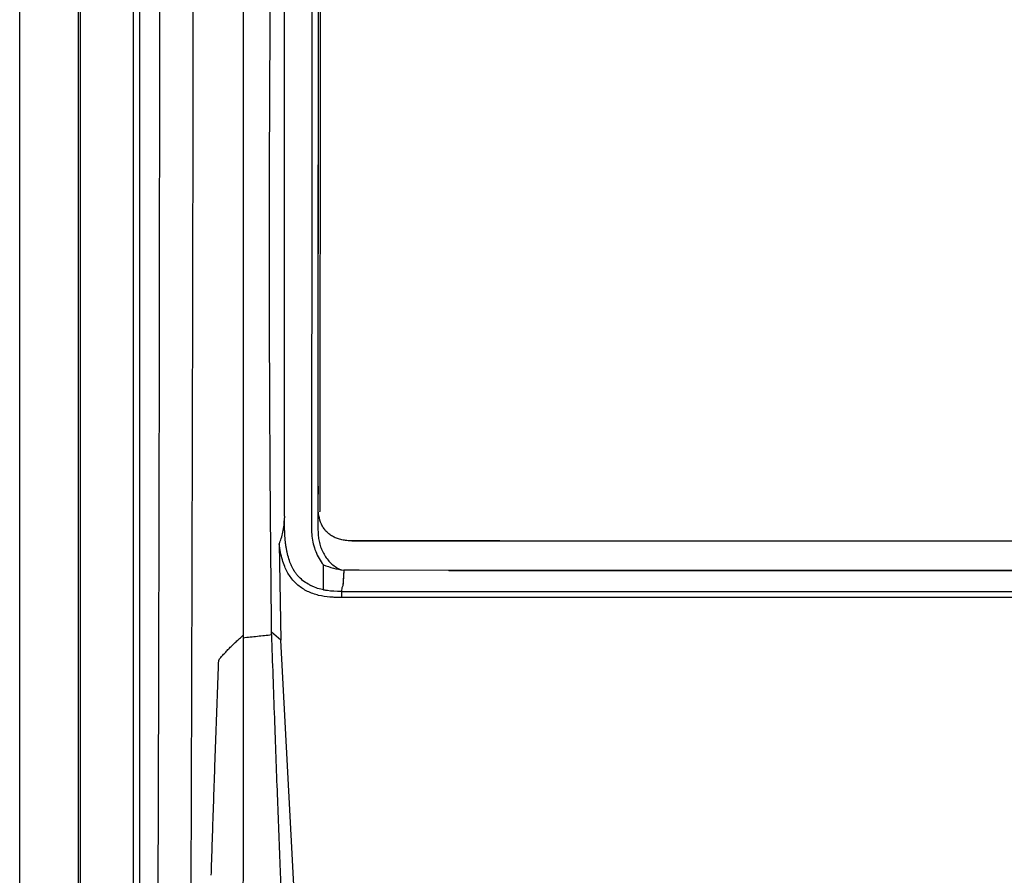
# Model space of a CAD drawing. Header units: millimetres. Extents: x -0.41 to 0.79, y -0.23 to 0.59.
# Tile 22 of 83: x 0.09 to 0.17, y 0.12 to 0.19. Entities that reach past the tile are written whole.
import ezdxf

# ---------------------------------------------------------------- set-up
doc = ezdxf.new("R2010")
doc.units = ezdxf.units.MM

msp = doc.modelspace()

# ---------------------------------------------------------------- linework, layer by layer
at = {"color": 7, "linetype": 'Continuous', "lineweight": 25}
for p, q in [((0.0887977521, 0.0179608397), (0.0887977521, 0.2749608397)), ((0.0937541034, 0.017917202), (0.0937541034, 0.2750044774)), ((0.1111362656, 0.1495894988), (0.1111362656, 0.2462994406)), ((0.1139612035, 0.1500411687), (0.1140488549, 0.2458576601)), ((0.1141987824, 0.2457098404), (0.1141112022, 0.1499710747)), ((0.0938850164, 0.2238160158), (0.0938850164, 0.0691056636)), ((0.0983944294, 0.0691718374), (0.0983944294, 0.223749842)), ((0.0988943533, 0.223749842), (0.0988943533, 0.0691718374)), ((0.1139615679, 0.1504851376), (0.1139630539, 0.1521105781)), ((0.1141112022, 0.1499396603), (0.1141112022, 0.1499710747)), ((0.1106867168, 0.1472449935), (0.1108190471, 0.1391187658)), ((0.1159574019, 0.147614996), (0.1168164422, 0.1475063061)), ((0.1168164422, 0.1475063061), (0.1169615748, 0.1474928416)), ((0.1168164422, 0.1475063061), (0.248779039, 0.1475063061)), ((0.1144224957, 0.1433615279), (0.1144225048, 0.1454726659)), ((0.1161445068, 0.1450245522), (0.1160585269, 0.1436960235)), ((0.1174370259, 0.1450197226), (0.1161445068, 0.1450245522)), ((0.1249685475, 0.1449934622), (0.1174370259, 0.1450197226)), ((0.1250014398, 0.1449939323), (0.2406068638, 0.1449939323)), ((0.1159339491, 0.1432277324), (0.1159338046, 0.1427239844)), ((0.1159372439, 0.1432277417), (0.2496615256, 0.1432277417)), ((0.2496616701, 0.1427239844), (0.1159338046, 0.1427239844)), ((0.1076517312, 0.1395335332), (0.1076516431, 0.1393325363)), ((0.1108189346, 0.1391225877), (0.1100487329, 0.1397912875)), ((0.1100509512, 0.1395906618), (0.110048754, 0.1397860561)), ((0.1133618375, 0.091185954), (0.1108187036, 0.1391225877))]:
    msp.add_line(p, q, dxfattribs=at)
for points, knots in [([(0.1075342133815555, 0.2618268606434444), (0.1075368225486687, 0.2606517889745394), (0.1075419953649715, 0.2583221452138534), (0.1075495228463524, 0.2548574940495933), (0.1075567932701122, 0.2514537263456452), (0.1075637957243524, 0.2481108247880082), (0.1075705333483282, 0.2448288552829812), (0.1075770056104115, 0.2416078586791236), (0.1075832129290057, 0.2384478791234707), (0.1075891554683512, 0.2353489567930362), (0.1075948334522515, 0.2323111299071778), (0.107600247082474, 0.2293344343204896), (0.1076053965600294, 0.2264189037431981), (0.1076102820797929, 0.2235645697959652), (0.1076149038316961, 0.2207714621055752), (0.1076192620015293, 0.218039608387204), (0.1076233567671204, 0.2153690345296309), (0.107627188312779, 0.2127597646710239), (0.1076307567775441, 0.2102118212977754), (0.107634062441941, 0.2077252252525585), (0.1076371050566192, 0.2052999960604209), (0.1076398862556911, 0.2029361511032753), (0.1076470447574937, 0.1963817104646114), (0.1076556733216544, 0.185400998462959), (0.1076599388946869, 0.174106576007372), (0.1076602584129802, 0.1664884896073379), (0.1076596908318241, 0.1625152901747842), (0.1076585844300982, 0.157808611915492), (0.107656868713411, 0.1523685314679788), (0.1076545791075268, 0.1461950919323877), (0.1076527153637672, 0.1418355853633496), (0.107651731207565, 0.1395335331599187)], [0, 0, 0, 0, 0.0288837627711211, 0.0572636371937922, 0.0851397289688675, 0.1125121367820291, 0.1393809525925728, 0.1657462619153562, 0.1916081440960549, 0.2169666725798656, 0.2418219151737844, 0.2661739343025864, 0.2900227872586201, 0.3133685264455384, 0.3362111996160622, 0.3585508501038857, 0.3803875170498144, 0.4017212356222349, 0.4225520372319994, 0.4428799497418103, 0.4627049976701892, 0.4820272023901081, 0.5008465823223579, 0.6234263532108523, 0.7512371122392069, 0.7777096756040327, 0.8101763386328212, 0.8486377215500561, 0.8930946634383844, 0.9435482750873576, 1, 1, 1, 1]), ([(0.2521932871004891, 0.1484514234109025), (0.2522073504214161, 0.1488951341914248), (0.2521881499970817, 0.1493386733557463), (0.2521826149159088, 0.1502259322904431), (0.2521839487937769, 0.15066958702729), (0.2521827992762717, 0.1520005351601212), (0.2521821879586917, 0.152887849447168), (0.2521797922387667, 0.1555498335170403), (0.2521777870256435, 0.1573245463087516), (0.2521727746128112, 0.1626488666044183), (0.252169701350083, 0.1661984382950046), (0.2521604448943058, 0.1768469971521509), (0.2521541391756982, 0.1839461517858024), (0.2521333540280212, 0.2052417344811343), (0.2521198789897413, 0.2194334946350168), (0.2521063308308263, 0.2353857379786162), (0.252104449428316, 0.2371579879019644), (0.2521012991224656, 0.2398160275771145), (0.2521004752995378, 0.240701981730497), (0.2520993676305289, 0.24247377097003), (0.2520987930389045, 0.2433596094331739), (0.2520914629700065, 0.2446883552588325), (0.2520897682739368, 0.2451312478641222), (0.2520948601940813, 0.245795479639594), (0.2521014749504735, 0.2460176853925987), (0.2520742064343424, 0.2464574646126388), (0.2520351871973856, 0.2466744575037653), (0.2519016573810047, 0.2470992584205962), (0.2518113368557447, 0.2472993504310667), (0.2515892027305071, 0.2476778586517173), (0.2514555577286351, 0.2478576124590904), (0.2510092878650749, 0.248339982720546), (0.2506401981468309, 0.2485951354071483), (0.2500395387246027, 0.2488456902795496), (0.2498282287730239, 0.2489094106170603), (0.2493999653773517, 0.2489840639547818), (0.2491816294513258, 0.2489948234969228), (0.248529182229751, 0.2490349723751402), (0.2480941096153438, 0.2490629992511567), (0.2467885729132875, 0.2491509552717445), (0.2459176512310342, 0.2492125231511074), (0.2433022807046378, 0.249383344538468), (0.2415558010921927, 0.2494898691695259), (0.2380574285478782, 0.2496959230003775), (0.2363055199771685, 0.2497942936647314), (0.2310428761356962, 0.2500753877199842), (0.2275248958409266, 0.2502440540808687), (0.2169482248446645, 0.2506940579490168), (0.2098668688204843, 0.250921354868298), (0.1956751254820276, 0.25121906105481), (0.1885635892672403, 0.2512888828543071), (0.1743471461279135, 0.2512691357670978), (0.1672380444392, 0.2511767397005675), (0.1530534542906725, 0.2508393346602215), (0.1459780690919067, 0.2505961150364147), (0.1354129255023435, 0.2501193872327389), (0.1318994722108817, 0.249941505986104), (0.1266442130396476, 0.2496462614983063), (0.1248952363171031, 0.2495434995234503), (0.1214031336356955, 0.2493233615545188), (0.1196600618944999, 0.2492048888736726), (0.1174841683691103, 0.249062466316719), (0.1170491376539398, 0.2490342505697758), (0.1163968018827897, 0.248992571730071), (0.1161784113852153, 0.2489800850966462), (0.115753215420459, 0.2489043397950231), (0.1155459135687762, 0.2488438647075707), (0.1151425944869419, 0.248674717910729), (0.114950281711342, 0.2485677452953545), (0.1145955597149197, 0.2483165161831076), (0.1144298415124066, 0.248169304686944), (0.1141342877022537, 0.2478417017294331), (0.1140057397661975, 0.2476639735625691), (0.1137865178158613, 0.2472810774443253), (0.1136965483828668, 0.2470755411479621), (0.1135657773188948, 0.246656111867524), (0.1135232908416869, 0.2464385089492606), (0.1134990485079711, 0.2461053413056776), (0.113498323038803, 0.245993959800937), (0.113499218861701, 0.2457713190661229), (0.113499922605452, 0.2456600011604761), (0.1135016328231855, 0.2451033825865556), (0.1135004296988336, 0.2446580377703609), (0.1134962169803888, 0.2433219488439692), (0.1134961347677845, 0.2424311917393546), (0.1134928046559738, 0.2379770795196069), (0.1134883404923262, 0.2344128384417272), (0.113471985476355, 0.2165877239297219), (0.1134590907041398, 0.2023148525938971), (0.1134392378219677, 0.1809002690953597), (0.1134329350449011, 0.1737612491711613), (0.1134230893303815, 0.1630531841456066), (0.1134199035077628, 0.1594838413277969), (0.1134145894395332, 0.1541302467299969), (0.1134126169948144, 0.1523457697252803), (0.1134112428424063, 0.1501152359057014), (0.1134106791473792, 0.1496691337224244), (0.1134099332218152, 0.1489999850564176), (0.1134102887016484, 0.1487769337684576), (0.1134087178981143, 0.1483308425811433), (0.1134170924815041, 0.1481088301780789), (0.1134676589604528, 0.1476712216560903), (0.1135070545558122, 0.1474548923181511), (0.1136140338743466, 0.1470271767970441), (0.1136823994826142, 0.1468141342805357), (0.1139284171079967, 0.146198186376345), (0.1141432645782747, 0.1458168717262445), (0.114422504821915, 0.1454726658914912)], [0, 0, 0, 0, 0.0039062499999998, 0.0039062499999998, 0.0078124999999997, 0.0078124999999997, 0.0156249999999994, 0.0156249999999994, 0.0312499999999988, 0.0312499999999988, 0.0624999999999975, 0.0624999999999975, 0.124999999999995, 0.124999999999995, 0.2499999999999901, 0.2499999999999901, 0.2656249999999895, 0.2656249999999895, 0.2734374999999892, 0.2734374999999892, 0.2812499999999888, 0.2812499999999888, 0.2851562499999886, 0.2851562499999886, 0.2871093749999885, 0.2871093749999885, 0.2890624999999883, 0.2890624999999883, 0.2910156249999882, 0.2910156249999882, 0.2929687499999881, 0.2929687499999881, 0.2968749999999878, 0.2968749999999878, 0.2988281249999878, 0.2988281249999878, 0.3007812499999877, 0.3007812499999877, 0.3046874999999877, 0.3046874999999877, 0.3124999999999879, 0.3124999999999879, 0.3281249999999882, 0.3281249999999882, 0.3437499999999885, 0.3437499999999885, 0.3749999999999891, 0.3749999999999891, 0.4374999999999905, 0.4374999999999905, 0.4999999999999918, 0.4999999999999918, 0.5624999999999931, 0.5624999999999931, 0.6249999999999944, 0.6249999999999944, 0.6562499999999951, 0.6562499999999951, 0.6718749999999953, 0.6718749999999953, 0.6874999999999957, 0.6874999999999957, 0.6914062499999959, 0.6914062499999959, 0.6933593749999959, 0.6933593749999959, 0.6953124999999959, 0.6953124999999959, 0.697265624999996, 0.697265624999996, 0.699218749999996, 0.699218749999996, 0.701171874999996, 0.701171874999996, 0.703124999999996, 0.703124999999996, 0.7050781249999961, 0.7050781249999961, 0.706054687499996, 0.706054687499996, 0.707031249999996, 0.707031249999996, 0.7109374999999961, 0.7109374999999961, 0.7187499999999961, 0.7187499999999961, 0.7499999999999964, 0.7499999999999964, 0.8749999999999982, 0.8749999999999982, 0.9374999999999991, 0.9374999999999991, 0.9687499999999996, 0.9687499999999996, 0.9843749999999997, 0.9843749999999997, 0.9882812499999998, 0.9882812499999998, 0.9902343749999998, 0.9902343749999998, 0.9921874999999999, 0.9921874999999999, 0.9941406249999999, 0.9941406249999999, 0.9960937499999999, 0.9960937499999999, 1, 1, 1, 1]), ([(0.1100487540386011, 0.1397860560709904), (0.1100361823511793, 0.1409429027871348), (0.1100110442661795, 0.1432561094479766), (0.1099785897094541, 0.1467254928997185), (0.1099499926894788, 0.1501936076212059), (0.1099256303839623, 0.1536604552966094), (0.1099054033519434, 0.1571260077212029), (0.1098893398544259, 0.1605902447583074), (0.1098774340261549, 0.1640531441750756), (0.109869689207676, 0.1675146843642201), (0.1098661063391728, 0.1709748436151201), (0.1098666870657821, 0.1744336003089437), (0.109871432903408, 0.1778909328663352), (0.1098803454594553, 0.1813468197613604), (0.1098934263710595, 0.18480123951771), (0.109910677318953, 0.1882541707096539), (0.1099321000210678, 0.1917055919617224), (0.1099576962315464, 0.1951554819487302), (0.1099874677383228, 0.1986038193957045), (0.1100214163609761, 0.202050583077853), (0.1100595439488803, 0.2054957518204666), (0.1101018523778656, 0.2089393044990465), (0.1101483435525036, 0.212381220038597), (0.1101990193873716, 0.2158214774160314), (0.1102538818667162, 0.2192600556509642), (0.1103129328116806, 0.2226969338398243), (0.1103761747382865, 0.226132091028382), (0.1104436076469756, 0.2295655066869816), (0.1105152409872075, 0.2329971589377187), (0.1105910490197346, 0.2364270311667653), (0.1106711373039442, 0.2398550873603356), (0.1107551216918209, 0.2432813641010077), (0.1108146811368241, 0.245564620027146), (0.1108444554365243, 0.2467060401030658)], [0, 0, 0, 0, 0.0324542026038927, 0.0648947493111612, 0.0973216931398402, 0.1297350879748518, 0.1621349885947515, 0.1945214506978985, 0.2268945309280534, 0.2592542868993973, 0.291600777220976, 0.3239340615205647, 0.3562542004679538, 0.3885612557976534, 0.4208552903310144, 0.4531363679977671, 0.4854045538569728, 0.5176599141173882, 0.549902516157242, 0.5821324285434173, 0.6143497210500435, 0.6465544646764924, 0.6787467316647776, 0.7109265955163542, 0.7430941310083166, 0.7752494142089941, 0.8073925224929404, 0.8395235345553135, 0.8716425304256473, 0.903749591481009, 0.935844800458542, 0.9679282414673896, 0.9999999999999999, 0.9999999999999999, 0.9999999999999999, 0.9999999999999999]), ([(0.1031082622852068, 0.0812172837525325), (0.1031172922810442, 0.0831182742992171), (0.1031417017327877, 0.0882569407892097), (0.1031782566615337, 0.0966917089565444), (0.1032181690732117, 0.1065129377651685), (0.1032547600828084, 0.1163755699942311), (0.1032886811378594, 0.1262699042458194), (0.1033202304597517, 0.1361952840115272), (0.1033482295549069, 0.1461558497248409), (0.103379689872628, 0.1585160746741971), (0.1034130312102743, 0.173296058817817), (0.1034421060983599, 0.1905193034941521), (0.1034638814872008, 0.2077981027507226), (0.1034690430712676, 0.2193290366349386), (0.1034716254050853, 0.2250979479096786)], [0, 0, 0, 0, 0.0405766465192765, 0.1096848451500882, 0.1788762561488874, 0.2480954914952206, 0.3171760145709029, 0.3862840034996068, 0.4554749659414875, 0.524693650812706, 0.6431692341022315, 0.7617839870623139, 0.8808208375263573, 1, 1, 1, 1]), ([(0.1002844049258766, 0.0700115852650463), (0.1003404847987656, 0.0812320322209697), (0.1003896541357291, 0.0925658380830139), (0.1004837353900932, 0.1180629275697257), (0.100524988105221, 0.1322704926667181), (0.1005857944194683, 0.1608372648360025), (0.1006053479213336, 0.175196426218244), (0.1006205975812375, 0.2006079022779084), (0.100620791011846, 0.2116513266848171), (0.1006145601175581, 0.222682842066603)], [2.862715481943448, 2.862715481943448, 2.862715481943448, 2.862715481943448, 2.933266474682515, 2.933266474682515, 3.02024621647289, 3.02024621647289, 3.10722595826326, 3.10722595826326, 3.173944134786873, 3.173944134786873, 3.173944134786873, 3.173944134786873]), ([(0.1139630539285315, 0.1521105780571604), (0.1139534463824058, 0.1508713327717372), (0.1139521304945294, 0.149632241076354), (0.1139599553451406, 0.1482384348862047), (0.1139642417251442, 0.1480836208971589), (0.1139953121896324, 0.1477743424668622), (0.114019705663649, 0.1476198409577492), (0.114086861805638, 0.1473111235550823), (0.1141297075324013, 0.1471570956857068), (0.1142318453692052, 0.146859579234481), (0.1142914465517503, 0.1467148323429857), (0.114496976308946, 0.1462931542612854), (0.1146718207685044, 0.1460246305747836), (0.115086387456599, 0.1455570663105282), (0.1153306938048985, 0.1453528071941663), (0.1156087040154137, 0.1452076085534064)], [0, 0, 0, 0, 0.5000000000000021, 0.5000000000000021, 0.5625000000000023, 0.5625000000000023, 0.6250000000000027, 0.6250000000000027, 0.687500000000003, 0.687500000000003, 0.7500000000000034, 0.7500000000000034, 0.8750000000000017, 0.8750000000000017, 1, 1, 1, 1]), ([(0.1169615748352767, 0.1474928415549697), (0.1168839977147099, 0.1474937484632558), (0.1167313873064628, 0.1474955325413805), (0.1165065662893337, 0.1475103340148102), (0.1162898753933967, 0.1475341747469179), (0.1160814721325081, 0.1475679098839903), (0.1158815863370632, 0.1476114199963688), (0.1156905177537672, 0.1476648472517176), (0.1155086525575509, 0.1477282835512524), (0.1153364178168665, 0.147801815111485), (0.1151243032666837, 0.1479115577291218), (0.1148805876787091, 0.1480752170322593), (0.114627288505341, 0.1483128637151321), (0.1144150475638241, 0.148590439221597), (0.1141840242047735, 0.1490155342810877), (0.1139989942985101, 0.1496537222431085), (0.1139613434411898, 0.1501951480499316), (0.1139615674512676, 0.150484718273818), (0.1139615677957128, 0.1504851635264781)], [0, 0, 0, 0, 0.0478822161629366, 0.0941943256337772, 0.1390118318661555, 0.1824079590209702, 0.2244554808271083, 0.2652288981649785, 0.3048069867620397, 0.3432757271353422, 0.3807316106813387, 0.4521182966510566, 0.5236934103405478, 0.5941292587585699, 0.666868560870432, 0.8212464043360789, 0.9997251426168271, 1, 1, 1, 1]), ([(0.1106867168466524, 0.1472449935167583), (0.1107506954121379, 0.1473911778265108), (0.1108101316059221, 0.1475456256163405), (0.1109168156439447, 0.147876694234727), (0.1109643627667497, 0.1480549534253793), (0.1110422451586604, 0.1484330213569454), (0.1110716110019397, 0.1486285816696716), (0.1111128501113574, 0.1490316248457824), (0.1111247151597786, 0.1492398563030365), (0.1111316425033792, 0.1494495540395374)], [0, 0, 0, 0, 0.2499999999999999, 0.2499999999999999, 0.4999999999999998, 0.4999999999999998, 0.7499999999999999, 0.7499999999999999, 1, 1, 1, 1]), ([(0.1144224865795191, 0.1433614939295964), (0.1143493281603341, 0.1433773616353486), (0.1142766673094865, 0.1433947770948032), (0.114019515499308, 0.1434625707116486), (0.1138383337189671, 0.1435218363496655), (0.1135752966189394, 0.1436268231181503), (0.1134890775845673, 0.1436644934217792), (0.1133834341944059, 0.1437149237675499), (0.1133619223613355, 0.1437254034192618), (0.1133168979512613, 0.1437478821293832), (0.1132945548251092, 0.1437593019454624), (0.1132280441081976, 0.1437940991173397), (0.1131843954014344, 0.1438180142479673), (0.1129697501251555, 0.143941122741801), (0.1128096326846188, 0.144050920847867), (0.1125148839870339, 0.1442916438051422), (0.1123802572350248, 0.144422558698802), (0.1121974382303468, 0.1446336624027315), (0.11213966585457, 0.1447064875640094), (0.112057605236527, 0.1448192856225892), (0.1120310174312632, 0.1448574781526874), (0.1119922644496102, 0.1449156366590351), (0.1119795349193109, 0.1449351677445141), (0.1119607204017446, 0.1449646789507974), (0.1119544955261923, 0.1449745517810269), (0.1119421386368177, 0.1449943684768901), (0.1119356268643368, 0.1450049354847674), (0.1119242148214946, 0.1450236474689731), (0.1119192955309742, 0.1450317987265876), (0.1119087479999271, 0.1450494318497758), (0.1119035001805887, 0.1450582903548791), (0.1118878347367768, 0.1450849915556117), (0.1118774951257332, 0.1451029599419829), (0.111846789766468, 0.1451573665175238), (0.1118267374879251, 0.1451943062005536), (0.1117678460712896, 0.1453071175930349), (0.1117302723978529, 0.1453849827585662), (0.1116227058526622, 0.1456264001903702), (0.1115578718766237, 0.1457977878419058), (0.1114423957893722, 0.1461602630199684), (0.111391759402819, 0.1463513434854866), (0.1113266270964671, 0.1466515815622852), (0.1113067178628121, 0.1467539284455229), (0.111279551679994, 0.1469106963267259), (0.1112709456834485, 0.146963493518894), (0.1112587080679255, 0.1470434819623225), (0.1112547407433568, 0.1470702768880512), (0.1112489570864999, 0.147110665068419), (0.1112470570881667, 0.1471241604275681), (0.1112433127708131, 0.1471512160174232), (0.1112412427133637, 0.1471664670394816), (0.1112380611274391, 0.1471902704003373), (0.1112369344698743, 0.1471988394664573), (0.1112342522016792, 0.147219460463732), (0.111232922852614, 0.147229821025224), (0.1112289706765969, 0.1472610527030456), (0.1112263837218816, 0.1472820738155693), (0.1112187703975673, 0.1473457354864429), (0.1112138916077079, 0.1473889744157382), (0.11119987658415, 0.1475210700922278), (0.1111913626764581, 0.147612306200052), (0.1111761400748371, 0.1478010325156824), (0.1111694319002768, 0.1478985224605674), (0.111160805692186, 0.1480493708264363), (0.1111581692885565, 0.1481004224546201), (0.1111545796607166, 0.148178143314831), (0.1111534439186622, 0.1482042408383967), (0.1111512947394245, 0.1482568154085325), (0.1111502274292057, 0.1482848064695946), (0.1111484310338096, 0.148335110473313), (0.1111476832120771, 0.1483572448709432), (0.1111461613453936, 0.1484045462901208), (0.1111454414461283, 0.1484282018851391), (0.1111434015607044, 0.1484991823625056), (0.1111422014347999, 0.1485465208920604), (0.1111390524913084, 0.1486885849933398), (0.1111375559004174, 0.1487833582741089), (0.1111346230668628, 0.1490678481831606), (0.1111347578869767, 0.1492577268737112), (0.1111361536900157, 0.1494479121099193)], [0.163163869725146, 0.163163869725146, 0.163163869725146, 0.163163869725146, 0.1875, 0.1875, 0.25, 0.25, 0.28125, 0.28125, 0.2890625, 0.2890625, 0.296875, 0.296875, 0.3125, 0.3125, 0.375, 0.375, 0.4375, 0.4375, 0.46875, 0.46875, 0.484375, 0.484375, 0.4921875, 0.4921875, 0.49609375, 0.49609375, 0.5, 0.5, 0.50390625, 0.50390625, 0.5078125, 0.5078125, 0.515625, 0.515625, 0.53125, 0.53125, 0.5625, 0.5625, 0.625, 0.625, 0.6875, 0.6875, 0.71875, 0.71875, 0.734375, 0.734375, 0.7421875, 0.7421875, 0.74609375, 0.74609375, 0.75, 0.75, 0.75390625, 0.75390625, 0.7578125, 0.7578125, 0.765625, 0.765625, 0.78125, 0.78125, 0.8125, 0.8125, 0.84375, 0.84375, 0.859375, 0.859375, 0.8671875, 0.8671875, 0.875, 0.875, 0.8828125, 0.8828125, 0.890625, 0.890625, 0.90625, 0.90625, 0.9375, 0.9375, 1, 1, 1, 1]), ([(0.1159338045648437, 0.1427239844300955), (0.1158120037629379, 0.1427246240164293), (0.1155824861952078, 0.1427258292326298), (0.115259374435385, 0.1427359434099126), (0.1147381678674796, 0.1427662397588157), (0.1139928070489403, 0.1428778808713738), (0.1130672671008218, 0.1431988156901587), (0.1122356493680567, 0.1437312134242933), (0.1116918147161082, 0.1443332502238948), (0.1113542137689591, 0.1448942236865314), (0.1111336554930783, 0.1453720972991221), (0.1109460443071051, 0.1459251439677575), (0.1107902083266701, 0.1465598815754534), (0.1107222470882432, 0.1470097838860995), (0.1106867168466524, 0.1472449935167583)], [0, 0, 0, 0, 0.0468075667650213, 0.0882026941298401, 0.1242117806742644, 0.2474446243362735, 0.3765712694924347, 0.497751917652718, 0.6231479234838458, 0.6843451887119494, 0.7490508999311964, 0.8251082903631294, 0.9085663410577, 1, 1, 1, 1]), ([(0.2486339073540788, 0.1474928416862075), (0.2266896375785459, 0.1474875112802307), (0.2047442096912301, 0.1474829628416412), (0.1608513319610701, 0.1474829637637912), (0.1389058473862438, 0.1474875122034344), (0.1169615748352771, 0.1474928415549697)], [0, 0, 0, 0, 0.5, 0.5, 1, 1, 1, 1]), ([(0.1161330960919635, 0.1450246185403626), (0.1161319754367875, 0.1449813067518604), (0.1161291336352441, 0.1448714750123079), (0.1161183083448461, 0.1446720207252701), (0.1161018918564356, 0.1443941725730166), (0.1160810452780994, 0.1440611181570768), (0.1160660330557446, 0.14381772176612), (0.1160585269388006, 0.1436960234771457)], [0, 0, 0, 0, 0.0977367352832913, 0.2478446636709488, 0.4503346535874, 0.7251671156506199, 1, 1, 1, 1]), ([(0.2406062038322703, 0.1449939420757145), (0.2357893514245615, 0.1449944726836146), (0.2309725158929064, 0.1449953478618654), (0.2213388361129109, 0.1449969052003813), (0.2165219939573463, 0.1449976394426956), (0.2020714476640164, 0.1449994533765), (0.1924377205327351, 0.1450001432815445), (0.1731702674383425, 0.1450001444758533), (0.1635365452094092, 0.1449994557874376), (0.1490859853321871, 0.1449976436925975), (0.14426913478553, 0.1449969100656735), (0.1346354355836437, 0.1449953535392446), (0.1298185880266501, 0.1449944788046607), (0.1250017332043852, 0.1449939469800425)], [0, 0, 0, 0, 0.125, 0.125, 0.2499999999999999, 0.2499999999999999, 0.5, 0.5, 0.75, 0.75, 0.875, 0.875, 1, 1, 1, 1]), ([(0.1160585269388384, 0.1436960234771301), (0.1160283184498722, 0.1436607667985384), (0.1160137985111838, 0.1436216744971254), (0.1159808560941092, 0.1435449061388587), (0.1159690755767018, 0.1435057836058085), (0.1159483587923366, 0.1433868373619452), (0.1159451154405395, 0.1433072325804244), (0.1159405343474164, 0.1432276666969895)], [0, 0, 0, 0, 0.2499999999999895, 0.2499999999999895, 0.4999999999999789, 0.4999999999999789, 1, 1, 1, 1]), ([(0.1159339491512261, 0.1432277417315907), (0.1159265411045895, 0.1432277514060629), (0.1159191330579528, 0.1432277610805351), (0.1159117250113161, 0.1432277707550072), (0.1154836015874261, 0.14322832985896), (0.1150963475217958, 0.1432493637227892), (0.114708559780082, 0.1433075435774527), (0.1146661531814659, 0.1433144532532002), (0.1145827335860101, 0.1433291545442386), (0.1145321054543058, 0.143338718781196), (0.1144641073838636, 0.1433526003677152), (0.1144432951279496, 0.1433569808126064), (0.1144225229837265, 0.1433614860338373)], [-0.0021629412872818, -0.0021629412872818, -0.0021629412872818, -0.0021629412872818, 0, 0, 0, 0.125, 0.125, 0.140625, 0.140625, 0.15625, 0.15625, 0.1631598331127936, 0.1631598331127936, 0.1631598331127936, 0.1631598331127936]), ([(0.1055584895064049, 0.137412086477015), (0.1056293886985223, 0.1374979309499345), (0.1057721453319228, 0.137670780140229), (0.1060000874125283, 0.1379302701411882), (0.106240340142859, 0.138192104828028), (0.1064941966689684, 0.1384561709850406), (0.1067617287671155, 0.1387225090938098), (0.1070436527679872, 0.138991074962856), (0.1073394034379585, 0.139262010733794), (0.1075470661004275, 0.1394425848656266), (0.1076516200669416, 0.1395335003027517)], [0, 0, 0, 0, 0.1191468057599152, 0.2399039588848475, 0.3623000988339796, 0.4863656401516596, 0.6121328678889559, 0.7396361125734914, 0.8689120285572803, 1, 1, 1, 1]), ([(0.1076516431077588, 0.1393325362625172), (0.1080511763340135, 0.139376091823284), (0.1088501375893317, 0.1394631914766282), (0.1096507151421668, 0.1395481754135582), (0.110050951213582, 0.1395906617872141)], [0, 0, 0, 0, 0.5000658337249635, 1, 1, 1, 1]), ([(0.1122192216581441, 0.0895669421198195), (0.1121573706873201, 0.0906788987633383), (0.1120321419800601, 0.0929302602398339), (0.1118519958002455, 0.0963494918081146), (0.1116744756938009, 0.0998518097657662), (0.1115003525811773, 0.1034372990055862), (0.1113294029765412, 0.1071059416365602), (0.1111617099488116, 0.1108577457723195), (0.1109756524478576, 0.1151937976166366), (0.1107689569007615, 0.1202664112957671), (0.1105384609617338, 0.1262279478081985), (0.1102976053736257, 0.1327291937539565), (0.1101383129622, 0.1372438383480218), (0.1100554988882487, 0.1395909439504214)], [0, 0, 0, 0, 0.0667692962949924, 0.1351867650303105, 0.2052525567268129, 0.2769668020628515, 0.3503296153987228, 0.4253410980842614, 0.5020013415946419, 0.6103607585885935, 0.7294805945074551, 0.8593604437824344, 0.9999999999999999, 0.9999999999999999, 0.9999999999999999, 0.9999999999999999]), ([(0.1076513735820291, 0.1393324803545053), (0.1076506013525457, 0.1382032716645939), (0.1076490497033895, 0.1359343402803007), (0.1076463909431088, 0.1325155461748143), (0.1076434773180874, 0.1290655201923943), (0.1076402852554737, 0.1255843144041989), (0.1076368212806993, 0.1220719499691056), (0.107633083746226, 0.1185284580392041), (0.1076290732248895, 0.1149538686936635), (0.1076247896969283, 0.1113482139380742), (0.1076202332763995, 0.107711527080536), (0.1076154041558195, 0.1040438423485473), (0.1076103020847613, 0.1003451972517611), (0.107604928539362, 0.0966156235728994), (0.1075992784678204, 0.0928551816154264), (0.1075933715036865, 0.0890638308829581), (0.107589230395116, 0.0865264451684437), (0.1075871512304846, 0.0852524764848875)], [0, 0, 0, 0, 0.0625807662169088, 0.125744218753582, 0.1894905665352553, 0.2538200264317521, 0.3187328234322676, 0.3842291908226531, 0.4503093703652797, 0.5169736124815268, 0.5842221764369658, 0.6520553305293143, 0.7204733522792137, 0.7894765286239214, 0.8590651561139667, 0.9292395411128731, 0.9999999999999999, 0.9999999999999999, 0.9999999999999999, 0.9999999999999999]), ([(0.1055582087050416, 0.1374120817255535), (0.1055324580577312, 0.1367197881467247), (0.1054811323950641, 0.1353399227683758), (0.1054059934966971, 0.133278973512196), (0.1053325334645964, 0.131233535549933), (0.1052608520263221, 0.1292037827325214), (0.1051909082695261, 0.1271897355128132), (0.105122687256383, 0.125191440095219), (0.105056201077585, 0.1232089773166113), (0.1049913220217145, 0.121242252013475), (0.1049492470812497, 0.1199371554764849), (0.1049282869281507, 0.1192870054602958)], [0, 0, 0, 0, 0.1142504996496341, 0.2277217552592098, 0.340411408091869, 0.4523170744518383, 0.5634363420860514, 0.6737667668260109, 0.7833058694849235, 0.8920511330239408, 1, 1, 1, 1])]:
    msp.add_open_spline(points, degree=3, knots=knots, dxfattribs=at)
for points in [[(0.1139630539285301, 0.1521105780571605), (0.1139916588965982, 0.1833985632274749), (0.1140202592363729, 0.2146600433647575), (0.1140488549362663, 0.2458949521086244)], [(0.1111355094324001, 0.1495895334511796), (0.111135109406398, 0.1495427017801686), (0.1111345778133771, 0.149495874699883), (0.1111338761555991, 0.1494490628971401)], [(0.1144223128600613, 0.1454720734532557), (0.1149675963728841, 0.1452585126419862), (0.1155383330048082, 0.1451269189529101), (0.1161132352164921, 0.1450248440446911)], [(0.1156087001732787, 0.1452076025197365), (0.1157679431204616, 0.1451244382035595), (0.115936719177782, 0.1450616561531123), (0.116113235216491, 0.1450248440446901)], [(0.1161445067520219, 0.1450245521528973), (0.1161407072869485, 0.145024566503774), (0.1161369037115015, 0.1450245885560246), (0.1161330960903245, 0.1450246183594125)]]:
    msp.add_open_spline(points, degree=3, dxfattribs=at)

doc.saveas('drawing.dxf')
